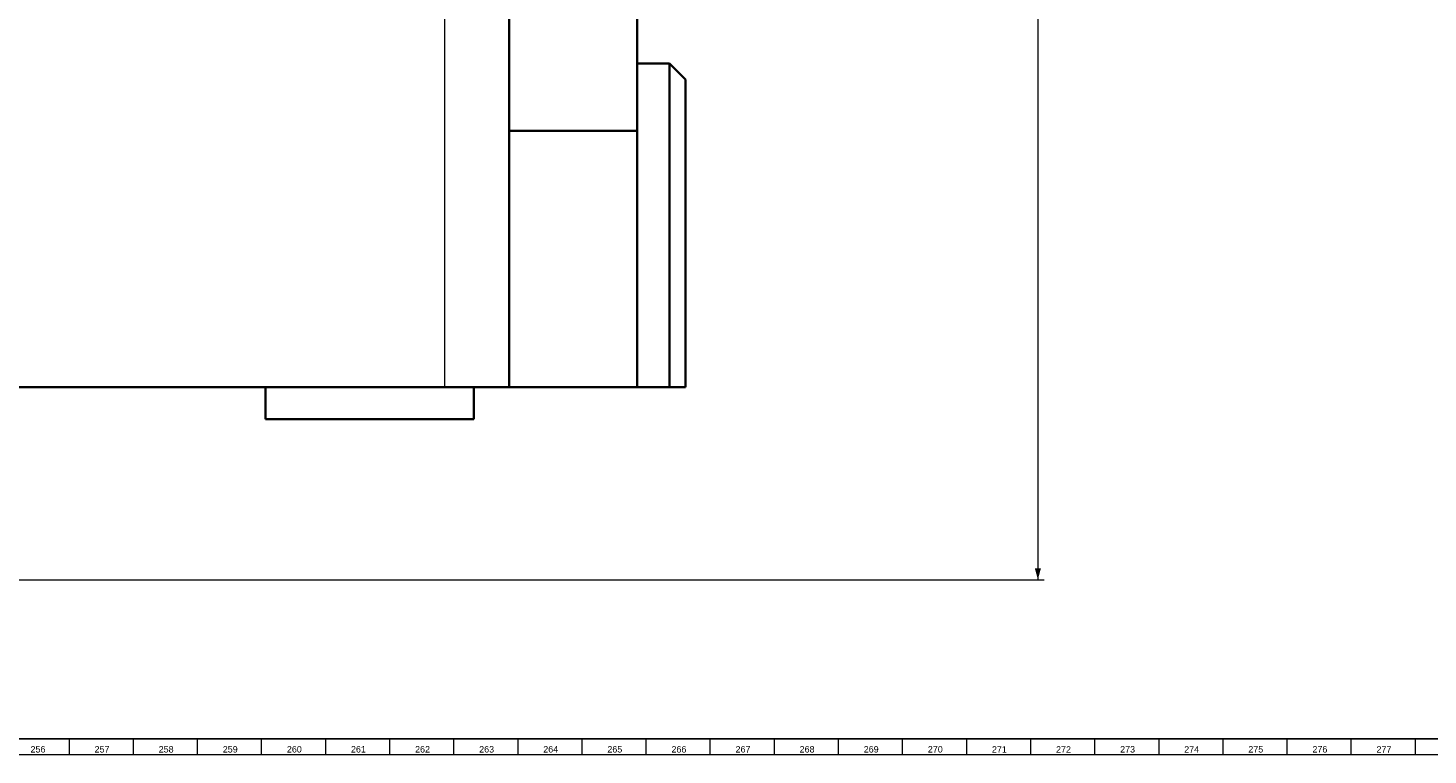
# Model space of a CAD drawing. Header units: millimetres. Extents: x -34 to 6620, y -230 to 4700.
# Tile 168 of 216: x 5117 to 5554, y 2 to 229. Entities that reach past the tile are written whole.
import ezdxf

# ---------------------------------------------------------------- set-up
doc = ezdxf.new("R2010")
doc.units = ezdxf.units.MM
doc.layers.add('1', color=7, linetype='Continuous', true_color=0xffffff)
doc.styles.add('Arial Unicode MS', font='Arial Unicode MS')
doc.styles.add('latin_extended', font='simplex.shx')
doc.dimstyles.get("Standard").update_dxf_attribs({"dimtxt": 0.18, "dimasz": 0.18, "dimexe": 0.18, "dimexo": 0.0625, "dimgap": 0.09, "dimtad": 0, "dimtih": 1, "dimtoh": 1, "dimdec": 4, "dimzin": 0, "dimdsep": 46, "dimtxsty": 'Standard', "dimcen": 0.09, "dimadec": 0, "dimazin": 0, "dimtfac": 1, "dimtdec": 4, "dimtofl": 0, "dimtmove": 0, "dimatfit": 3, "dimfxl": 1, "dimtolj": 1, "dimtzin": 0, "dimarcsym": 0})

# ---------------------------------------------------------------- blocks, each defined once
blk = doc.blocks.new('_U56')
at = {"layer": '1', "color": 3, "lineweight": 13}
for p, q in [((5307.310783, 426.667264), (5434.310783, 426.667264)), ((5432.310783, 426.667264), (5432.310783, 56.667264)), ((4597.310783, 56.667264), (5434.310783, 56.667264))]:
    blk.add_line(p, q, dxfattribs=at)
at = {"layer": '1', "color": 3, "lineweight": 18}
for points in [[(5432.310783, 426.667264), (5433.248605, 423.167267), (5431.37296, 423.167261)], [(5432.310783, 56.667264), (5431.37296, 60.167261), (5433.248605, 60.167267)]]:
    blk.add_solid(points, dxfattribs=at)
at = {"layer": '1', "color": 2, "linetype": 'Continuous', "lineweight": 13, "insert": (5431.73973, 239.276211), "char_height": 3.5, "attachment_point": 7, "rotation": 90, "line_spacing_factor": 0.963855, "style": 'latin_extended'}
blk.add_mtext('\\W0.6850;370', dxfattribs=at)

msp = doc.modelspace()

# ---------------------------------------------------------------- linework, layer by layer
at = {"layer": '1', "color": 7, "linetype": 'Continuous', "lineweight": 35}
for p, q in [((5307.311, 426.667), (5307.311, 196.667)), ((5267.311, 196.667), (5267.311, 356.667)), ((5307.311, 217.667), (5317.311, 217.667)), ((5317.311, 217.667), (5322.311, 212.667)), ((5317.311, 116.667), (5317.311, 217.667)), ((5322.311, 212.667), (5322.311, 116.667)), ((5267.311, 196.667), (5267.311, 116.667)), ((5307.311, 196.667), (5267.311, 196.667)), ((5307.311, 116.667), (5307.311, 196.667)), ((4947.311, 116.667), (5247.311, 116.667)), ((5191.311, 116.667), (5191.311, 106.667)), ((5267.311, 116.667), (5247.311, 116.667)), ((5256.311, 116.667), (5256.311, 106.667)), ((5307.311, 116.667), (5267.311, 116.667)), ((5317.311, 116.667), (5307.311, 116.667)), ((5317.311, 116.667), (5322.311, 116.667)), ((5256.311, 106.667), (5191.311, 106.667))]:
    msp.add_line(p, q, dxfattribs=at)
at = {"layer": '1', "color": 92, "linetype": 'Continuous', "lineweight": 13}
msp.add_line((5247.311, 116.667), (5247.311, 356.667), dxfattribs=at)
at = {"layer": '1', "color": 7, "linetype": 'Continuous', "lineweight": 25}
msp.add_line((6613, 7), (7, 7), dxfattribs=at)
at = {"layer": '1', "color": 3, "linetype": 'Continuous', "lineweight": 13}
for p, q in [((5130, 7), (5130, 2)), ((5150, 7), (5150, 2)), ((5170, 7), (5170, 2)), ((5190, 7), (5190, 2)), ((5210, 7), (5210, 2)), ((5230, 7), (5230, 2)), ((5250, 7), (5250, 2)), ((5270, 7), (5270, 2)), ((5290, 7), (5290, 2)), ((5310, 7), (5310, 2)), ((5330, 7), (5330, 2)), ((5350, 7), (5350, 2)), ((5370, 7), (5370, 2)), ((5390, 7), (5390, 2)), ((5410, 7), (5410, 2)), ((5430, 7), (5430, 2)), ((5450, 7), (5450, 2)), ((5470, 7), (5470, 2)), ((5490, 7), (5490, 2)), ((5510, 7), (5510, 2)), ((5530, 7), (5530, 2)), ((5550, 7), (5550, 2))]:
    msp.add_line(p, q, dxfattribs=at)
at = {"layer": '1', "color": 3, "linetype": 'Continuous', "lineweight": 18}
msp.add_line((6618, 2), (2, 2), dxfattribs=at)

# ---------------------------------------------------------------- texts
at = {"layer": '1', "color": 3, "linetype": 'Continuous', "lineweight": 13, "char_height": 2, "attachment_point": 7, "line_spacing_factor": 1.069626, "style": 'Arial Unicode MS'}
for s, insert in [('\\W1.0000;256', (5117.969, 2.738)), ('\\W1.0000;257', (5137.969, 2.738)), ('\\W1.0000;258', (5157.969, 2.738)), ('\\W1.0000;259', (5177.969, 2.738)), ('\\W1.0000;260', (5197.969, 2.738)), ('\\W1.0000;261', (5217.969, 2.738)), ('\\W1.0000;262', (5237.969, 2.738)), ('\\W1.0000;263', (5257.969, 2.738)), ('\\W1.0000;264', (5277.969, 2.738)), ('\\W1.0000;265', (5297.969, 2.738)), ('\\W1.0000;266', (5317.969, 2.738)), ('\\W1.0000;267', (5337.969, 2.738)), ('\\W1.0000;268', (5357.969, 2.738)), ('\\W1.0000;269', (5377.969, 2.738)), ('\\W1.0000;270', (5397.969, 2.738)), ('\\W1.0000;271', (5417.969, 2.738)), ('\\W1.0000;272', (5437.969, 2.738)), ('\\W1.0000;273', (5457.969, 2.738)), ('\\W1.0000;274', (5477.969, 2.738)), ('\\W1.0000;275', (5497.969, 2.738)), ('\\W1.0000;276', (5517.969, 2.738)), ('\\W1.0000;277', (5537.969, 2.738))]:
    msp.add_mtext(s, dxfattribs=dict(at, insert=insert))

# ---------------------------------------------------------------- dimensions: what is measured, and where the dimension line sits
at = {"layer": '1', "color": 2, "linetype": 'Continuous', "lineweight": 13}
dim = msp.add_linear_dim(base=(5432.311, 56.667), p1=(5307.311, 426.667), p2=(4597.311, 56.667), angle=90, dimstyle='Standard', override={"dimtxt": 3.5, "dimasz": 3.5, "dimexe": 2, "dimexo": 0, "dimgap": 1.75, "dimtad": 1, "dimtih": 0, "dimtoh": 0, "dimdec": 2, "dimlfac": 1, "dimzin": 8, "dimdsep": 44, "dimlunit": 2, "dimtxsty": 'latin_extended', "dimsah": 1, "dimse1": 0, "dimse2": 0, "dimsd1": 0, "dimsd2": 0, "dimclrd": 3, "dimclre": 3, "dimclrt": 2, "dimtol": 0, "dimtm": -0.02, "dimtfac": 1, "dimtdec": 2, "dimtofl": 1, "dimtmove": 0, "dimatfit": 2, "dimtzin": 8, "dimlwd": 13, "dimlwe": 13}, dxfattribs=at)
dim.commit()
dim.dimension.update_dxf_attribs({"geometry": '_U56', "text_midpoint": (5432.311, 241.667), "dimtype": 160})

doc.saveas('drawing.dxf')
